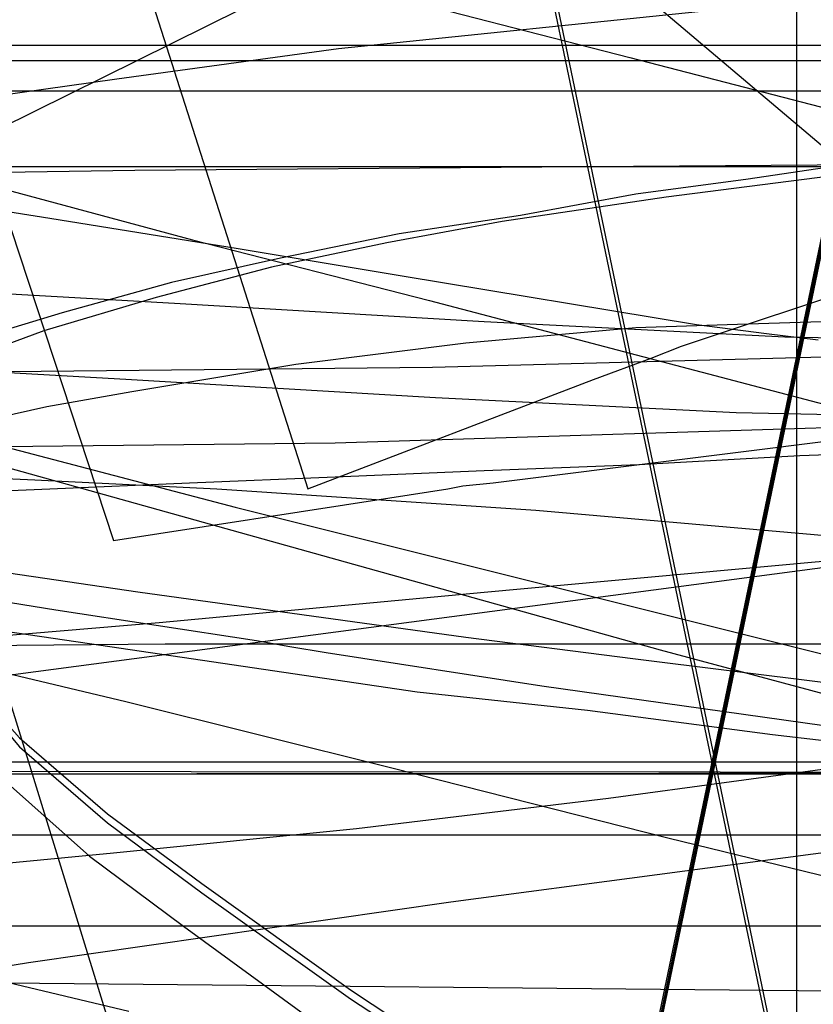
# Model space of a CAD drawing. Header units: millimetres. Extents: x 0 to 1298, y -1 to 755.
# Tile 137 of 169: x 44 to 71, y 62 to 95. Entities that reach past the tile are written whole.
import ezdxf

# ---------------------------------------------------------------- set-up
doc = ezdxf.new("R2010")
doc.units = ezdxf.units.MM
doc.layers.add('1', color=7, linetype='Continuous')

# ---------------------------------------------------------------- blocks, each defined once
blk = doc.blocks.new('PART004')
at = {"layer": '1'}
blk.add_lwpolyline([(201.2, 0), (201.2, 68), (0, 68), (0, 0)], close=True, dxfattribs=at)
blk = doc.blocks.new('PART005')
at = {"layer": '1'}
blk.add_lwpolyline([(30.6, 100.1), (32.2, 93.9), (33.2, 90.8), (34.3, 87.9), (36.3, 83.5), (38.6, 79.2), (41.3, 75), (42.8, 73), (44.4, 71.2), (47.3, 68.7), (50.4, 66.4), (55.3, 62.9), (60.3, 59.6), (64.1, 57.5), (68.1, 55.5), (72.2, 53.7), (76.3, 52), (86.5, 48.2), (96.9, 44.6), (109.5, 40.7)], dxfattribs=at)
blk = doc.blocks.new('PART010')
at = {"layer": '1'}
blk.add_lwpolyline([(54.2, 7.5), (82, 140.8), (29.3, 140.7), (0, 0)], close=True, dxfattribs=at)
blk = doc.blocks.new('PART011')
at = {"layer": '1'}
blk.add_lwpolyline([(195, 0), (195, 90), (0, 90), (0, 0)], close=True, dxfattribs=at)
blk = doc.blocks.new('PART014')
at = {"layer": '1'}
blk.add_lwpolyline([(0, 0), (697.5, 0), (697.5, 65), (0, 65)], close=True, dxfattribs=at)
blk = doc.blocks.new('PART028')
at = {"layer": '1'}
blk.add_lwpolyline([(70, 0), (70, 200), (0, 200), (0, 0)], close=True, dxfattribs=at)
blk = doc.blocks.new('PART029')
at = {"layer": '1'}
blk.add_lwpolyline([(70, 200), (0, 200), (0, 0), (70, 0)], close=True, dxfattribs=at)
blk = doc.blocks.new('PART030')
at = {"layer": '1'}
blk.add_lwpolyline([(70, 0), (70, 140), (0, 140), (0, 0)], close=True, dxfattribs=at)
blk = doc.blocks.new('PART032')
at = {"layer": '1'}
blk.add_lwpolyline([(0, 269.9), (0.6, 77.2), (5.4, 77.4), (9.8, 77.6), (13.9, 77.8), (17.7, 78), (21.3, 78.2), (24.6, 78.4), (27.7, 78.5), (30.5, 78.7), (33.3, 78.8), (35.9, 78.9), (40.7, 79.2), (45.4, 79.4), (50, 79.6), (54.8, 79.8), (59.7, 80), (64.8, 80.2), (70.1, 80.5), (75.6, 80.7), (81.2, 81), (92.7, 81.4), (104.8, 82), (117.2, 82.5)], dxfattribs=at)
blk = doc.blocks.new('PART034')
at = {"layer": '1'}
blk.add_lwpolyline([(35, 0), (172, 0), (172, 70), (15.2, 70), (0, 51), (0, 44), (16.8, 23), (35, 23)], close=True, dxfattribs=at)
blk = doc.blocks.new('PART035')
at = {"layer": '1'}
blk.add_lwpolyline([(74.2, 72.6), (64.6, 73.8), (59.1, 74.5), (48.3, 76), (36.7, 77.7), (26.3, 79.2), (4.2, 82.6), (0, 0.2), (22.2, 3.4), (33.8, 4.9), (45.8, 6.4), (57.6, 7.6), (58.9, 7.7), (61.9, 7.9), (62.5, 8), (66.4, 8.2), (68, 8.4), (78.7, 8.9)], dxfattribs=at)
blk = doc.blocks.new('PART038')
at = {"layer": '1'}
blk.add_lwpolyline([(9.9, 148.5), (11.6, 138.3), (13.6, 128.2), (16.4, 116.2), (19.4, 104.6), (23.6, 89.2), (40.5, 91.9), (47.6, 92.9), (54.9, 93.9), (67.5, 95.2), (80, 95.8), (92.6, 95.5), (102.4, 94.5), (112.2, 92.8), (121.9, 90.4), (126.6, 89), (131.2, 87.3), (140.2, 83.5), (148.7, 78.8), (154, 75.1), (159.2, 71), (164, 66.5)], dxfattribs=at)
blk = doc.blocks.new('PART043')
at = {"layer": '1'}
blk.add_lwpolyline([(172, 70), (35, 70), (35, 47), (16.8, 47), (0, 26), (0, 18.9), (15.2, 0), (172, 0)], close=True, dxfattribs=at)
blk = doc.blocks.new('PART044')
at = {"layer": '1'}
blk.add_lwpolyline([(0, 247.9), (53.9, 79.4), (63.3, 83), (65.2, 83.7), (66.2, 84.1), (72.5, 86.2), (78.8, 88.1), (85.3, 89.7), (91.8, 91.1), (104.9, 93.2), (119.3, 94.7), (126.4, 95), (133.6, 95.1), (140.7, 94.9), (147.8, 94.3), (158, 92.8), (168.1, 90.5)], dxfattribs=at)
blk = doc.blocks.new('PART045')
at = {"layer": '1'}
blk.add_lwpolyline([(245.1, 93.5), (34.1, 93.5), (30.1, 93.2), (25.7, 92.5), (21.7, 91.3), (17.4, 89.8), (13.4, 87.5), (9.7, 84.8), (7.9, 83), (6.2, 81), (4.8, 78.7), (3.5, 76.4), (2.5, 74.1), (1.5, 71.5), (0.8, 68.8), (0.3, 66.3), (0.2, 64.5), (0, 61.7), (0, 16), (0, 0), (279.2, 0)], dxfattribs=at)
blk = doc.blocks.new('PART048')
at = {"layer": '1'}
blk.add_lwpolyline([(72.6, 70.9), (69.2, 71.3), (63.1, 72.1), (57.5, 72.7), (46.7, 74.3), (35.1, 76), (24.7, 77.5), (4.1, 80.6), (0, 0.2), (20.3, 3.1), (31.9, 4.6), (44, 6.1), (55.9, 7.4), (58.6, 7.6), (60.2, 7.7), (62.4, 7.8), (63.8, 7.9), (65.4, 8), (66.5, 8.1), (76.8, 8.6)], dxfattribs=at)
blk = doc.blocks.new('PART049')
at = {"layer": '1'}
blk.add_lwpolyline([(245, 93.5), (34.1, 93.5), (30, 93.2), (25.6, 92.4), (21.6, 91.3), (17.3, 89.8), (13.3, 87.5), (9.6, 84.8), (7.8, 82.9), (6.2, 81), (4.7, 78.6), (3.4, 76.3), (2.4, 74.1), (1.4, 71.4), (0.7, 68.8), (0.3, 66.2), (0.1, 64.4), (0, 61.7), (0, 16), (0, 0), (279.1, 0)], dxfattribs=at)
blk = doc.blocks.new('PART052')
at = {"layer": '1'}
blk.add_lwpolyline([(0, 0), (570, 0), (570, 65), (0, 65)], close=True, dxfattribs=at)
blk = doc.blocks.new('PART053')
at = {"layer": '1'}
blk.add_lwpolyline([(201.2, 0), (201.2, 68), (0, 68), (0, 0)], close=True, dxfattribs=at)
blk = doc.blocks.new('PART062')
at = {"layer": '1'}
blk.add_lwpolyline([(82, 140.9), (27.8, 133.3), (0, 0), (52.6, 0.1)], close=True, dxfattribs=at)
blk = doc.blocks.new('PART067')
at = {"layer": '1'}
blk.add_lwpolyline([(51.7, 95.2), (42.6, 90.7), (34.9, 86.8), (27.2, 82.6), (21.3, 79), (15.6, 75), (12.5, 72.5), (9.6, 69.6), (7.3, 66.9), (5.4, 64), (3.7, 60.9)], dxfattribs=at)
blk = doc.blocks.new('PART068')
at = {"layer": '1'}
blk.add_lwpolyline([(70.8, 84.9), (67.7, 84.8), (64.7, 84.7), (59.1, 84.2), (53.5, 83.5), (48.1, 82.6), (45.3, 82.1), (42.6, 81.5), (39.7, 80.7), (36.9, 79.8), (34.2, 78.8), (31.5, 77.7), (28.7, 76.3), (26.1, 75.1), (24.9, 74.4), (23.6, 73.8), (21.2, 72.2), (19.7, 71.1), (18.3, 69.9), (16.8, 68.6), (14, 66), (12.7, 64.6), (10.3, 61.6)], dxfattribs=at)
blk = doc.blocks.new('PART076')
at = {"layer": '1'}
blk.add_lwpolyline([(33.4, 227), (30.4, 214.9), (27.3, 202.5), (24.3, 190), (21.2, 177.6), (18.1, 165.3), (15.2, 153.3), (13.3, 145.9), (11.5, 138.6), (9.7, 131.4), (7.9, 124), (6, 116.5), (4.1, 108.7), (0, 92.1), (21.9, 86.2), (44, 80.1), (65.5, 74.1), (87.1, 68.3), (99.6, 65.2), (112.2, 62.2), (137.2, 56.2), (160.3, 50.3), (171.9, 47.2)], dxfattribs=at)
blk = doc.blocks.new('PART077')
at = {"layer": '1'}
blk.add_lwpolyline([(55.6, 95.9), (64.5, 93.6), (82.7, 88.9), (101, 84.1), (119.3, 79.1)], dxfattribs=at)
blk = doc.blocks.new('PART085')
at = {"layer": '1'}
blk.add_lwpolyline([(14.9, 149.2), (19.8, 141.5), (24.8, 134.8), (30.1, 128.4), (35.5, 122.5), (41.3, 116.7), (52.7, 106.2), (64.7, 95.9), (87.4, 76.7), (98, 66.5), (103, 61.2), (107.8, 55.8), (112.5, 50.3), (116.8, 44.7), (120.9, 38.9), (124.7, 33.2), (128.2, 27.2), (131.3, 21.2), (134.1, 15.1), (136.5, 8.9), (136.7, 8), (139.2, 0), (222.3, 7.9)], dxfattribs=at)
blk = doc.blocks.new('PART087')
at = {"layer": '1'}
blk.add_lwpolyline([(7.6, 151.7), (9.3, 140.2), (10.7, 131.3), (12.4, 122.3), (14.3, 113.4), (16.9, 102.8), (19.7, 92.7), (23.2, 80.7), (38.1, 80), (44.9, 79.7), (50.9, 79.4), (61.4, 78.7), (71.7, 77.8), (82.1, 76.8), (91.4, 75.5), (100.6, 73.9), (109.8, 71.8)], dxfattribs=at)
blk = doc.blocks.new('PART090')
at = {"layer": '1'}
blk.add_lwpolyline([(140, 84.8), (131.5, 84.1), (122.3, 83.5), (113.6, 83), (103.4, 82.4), (93.5, 81.9), (73.8, 81.5), (54.8, 80.9), (0, 80.3), (39, 61.1), (45.7, 57.6), (52.6, 53.8), (59.3, 49.9), (66.2, 45.7), (72.7, 41.8), (78.8, 37.7), (85.6, 33.3), (93.9, 27.5), (102.8, 20.7), (106.3, 18), (110.1, 14.9), (114.9, 10.9), (128, 0), (161.5, 86.7)], close=True, dxfattribs=at)
blk = doc.blocks.new('PART092')
at = {"layer": '1'}
blk.add_lwpolyline([(35, 47), (16.8, 47), (0, 26), (0, 19), (15.2, 0), (172, 0.1), (172, 70.1), (35, 70)], close=True, dxfattribs=at)
blk = doc.blocks.new('PART093')
at = {"layer": '1'}
blk.add_lwpolyline([(33.5, 0), (46.6, 10.9), (51.4, 14.8), (55.2, 18), (58.7, 20.7), (67.6, 27.5), (75.9, 33.3), (82.7, 37.7), (88.8, 41.8), (95.3, 45.7), (102.2, 49.9), (108.9, 53.8), (115.8, 57.6), (122.5, 61.1), (161.5, 80.3), (106.7, 80.9), (87.7, 81.5), (68, 81.9), (58.1, 82.4), (47.9, 83), (39.2, 83.5), (30, 84.1), (21.5, 84.8), (0, 86.7)], close=True, dxfattribs=at)
blk = doc.blocks.new('PART095')
at = {"layer": '1'}
blk.add_lwpolyline([(172, 0), (172, 70), (15.2, 70.1), (0, 51.1), (0, 44.1), (16.8, 23.1), (35, 23.1), (35, 0.1)], close=True, dxfattribs=at)
blk = doc.blocks.new('PART096')
at = {"layer": '1'}
blk.add_lwpolyline([(0, 222), (47.5, 77.7), (56.6, 79.1), (58.5, 79.4), (59, 79.5), (60, 79.6), (72.8, 81.2), (85.6, 82.3), (98.3, 82.8), (112.6, 82.7), (126.9, 81.9), (141.2, 80.3), (150.6, 78.7), (159.8, 76.7), (164.4, 75.5)], dxfattribs=at)
blk = doc.blocks.new('PART103')
at = {"layer": '1'}
blk.add_lwpolyline([(143.3, 87.3), (134.7, 86.5), (125.6, 85.9), (116.9, 85.4), (106.7, 84.9), (96.8, 84.4), (77.1, 83.9), (58, 83.4), (0, 82.8), (41.6, 62.3), (48.3, 58.8), (55.1, 55), (68.7, 47), (75.2, 43), (81.5, 38.8), (88.1, 34.5), (92, 31.7), (96.3, 28.7), (104.1, 22.8), (108.7, 19.3), (113, 15.7), (116.9, 12.5), (131.9, 0), (166.5, 89.3)], close=True, dxfattribs=at)
blk = doc.blocks.new('PART104')
at = {"layer": '1'}
blk.add_lwpolyline([(108.4, 83.4), (89.4, 84), (69.6, 84.4), (59.7, 84.9), (49.5, 85.5), (40.8, 86), (31.7, 86.6), (23.1, 87.3), (0, 89.3), (34.5, 0), (49.5, 12.5), (53.4, 15.7), (57.8, 19.3), (62.3, 22.8), (70.1, 28.7), (74.4, 31.8), (78.3, 34.5), (84.9, 38.8), (91.2, 43), (97.8, 47), (104.5, 51.1), (111.3, 55)], dxfattribs=at)
blk = doc.blocks.new('PART109')
at = {"layer": '1'}
blk.add_lwpolyline([(0, 0), (675, 0), (675, 65), (0, 65)], close=True, dxfattribs=at)
blk = doc.blocks.new('PART111')
at = {"layer": '1'}
blk.add_lwpolyline([(30.4, 98.7), (32, 92.4), (32.9, 89.4), (34, 86.4), (35.9, 82), (38.2, 77.8), (40.8, 73.6), (42.2, 71.6), (43.9, 69.8), (46.7, 67.3), (49.8, 65), (54.6, 61.5), (59.5, 58.2), (63.3, 56), (67.2, 54.1), (71.2, 52.3), (75.3, 50.6), (85.1, 46.8), (94.9, 43.4), (106.9, 39.5)], dxfattribs=at)
blk = doc.blocks.new('PART116')
at = {"layer": '1'}
blk.add_lwpolyline([(71.1, 89.7), (65.7, 89), (60.3, 88.2), (56.5, 87.5), (52.7, 86.7), (48.9, 85.7), (45.2, 84.6), (40.6, 82.9), (36.1, 81), (33.5, 79.7), (31, 78.3), (28.5, 76.7), (26.1, 75), (23.9, 73.3), (21.7, 71.4), (19.6, 69.5), (17.6, 67.5), (15.2, 65), (12.8, 62.3)], dxfattribs=at)
blk = doc.blocks.new('PART119')
at = {"layer": '1'}
blk.add_lwpolyline([(54.1, 7.6), (81.9, 140.8), (29.3, 140.7), (0, 0)], close=True, dxfattribs=at)
blk = doc.blocks.new('PART121')
at = {"layer": '1'}
blk.add_lwpolyline([(0.7, 290.6), (0, 63.8), (4.2, 63.7), (8.5, 63.7), (17.6, 63.5), (27.2, 63.4), (37.1, 63.2), (78, 62.8), (87, 62.7), (95.8, 62.7), (113.3, 62.5), (139.2, 61.8), (165.3, 60.9), (225, 59.1), (279.1, 57.7)], dxfattribs=at)
blk = doc.blocks.new('PART128')
at = {"layer": '1'}
blk.add_lwpolyline([(0, 326.5), (1.4, 88.9), (6.3, 89.1), (11.6, 89.2), (17.1, 89.3), (22.9, 89.4), (29, 89.6), (35.2, 89.7), (48.2, 89.9), (61.6, 90), (75.2, 90.1), (88.6, 90.1), (101.8, 90), (114.2, 89.8), (126.5, 89.6), (139, 89.5), (156.7, 89.1), (174.3, 88.6), (190.2, 88.3), (206.1, 88.1), (237.2, 87.4), (263, 86.7)], dxfattribs=at)
blk = doc.blocks.new('PART131')
at = {"layer": '1'}
blk.add_lwpolyline([(0, 0), (583.1, 0), (583.1, 65), (0, 65)], close=True, dxfattribs=at)
blk = doc.blocks.new('PART134')
at = {"layer": '1'}
blk.add_lwpolyline([(54.2, 133.3), (0, 140.8), (29.3, 0.1), (82, 0)], close=True, dxfattribs=at)
blk = doc.blocks.new('PART143')
at = {"layer": '1'}
blk.add_lwpolyline([(0.9, 222.9), (2, 204), (3.4, 184.8), (5.2, 165.9), (9.9, 128.2), (13.2, 107.2), (16.7, 86.3), (21.3, 60), (44.7, 63.8), (58.6, 65.8), (72.2, 67.6), (79, 68.4), (85.9, 69), (99.7, 69.9), (113.6, 70.1), (125.5, 69.7), (137.2, 68.6), (142.9, 67.8), (148.6, 66.7), (154.2, 65.3), (156.8, 64.6), (159.4, 63.7), (164.7, 61.8)], dxfattribs=at)
blk = doc.blocks.new('PART144')
at = {"layer": '1'}
blk.add_lwpolyline([(174, 70.4), (37, 70.4), (37, 48.2), (17.5, 48.2), (0, 26.1), (0, 19.1), (0.9, 18), (15.1, 0), (174, 0), (174, 18)], close=True, dxfattribs=at)
blk = doc.blocks.new('PART145')
at = {"layer": '1'}
blk.add_lwpolyline([(231.3, 92.5), (37.7, 92.5), (34.1, 92.4), (30, 92.2), (25.7, 91.4), (21.6, 90.2), (17.3, 88.7), (13.3, 86.5), (9.6, 83.8), (7.8, 81.9), (6.2, 80), (4.7, 77.6), (3.5, 75.3), (2.4, 73), (1.4, 70.4), (0.8, 67.8), (0.3, 65.2), (0.1, 63), (0, 60.7), (0, 15), (0, 0), (269, 0)], dxfattribs=at)
blk = doc.blocks.new('PART146')
at = {"layer": '1'}
blk.add_lwpolyline([(14.4, 220.5), (0.1, 215.2), (52.3, 45.7), (62, 48.2), (93, 56.2), (108.6, 59.9), (124.4, 63.3), (140.3, 66.2), (156.6, 68.5), (166.3, 69.5)], dxfattribs=at)
blk = doc.blocks.new('PART147')
at = {"layer": '1'}
blk.add_lwpolyline([(78.4, 77.8), (3.5, 67.9), (2.7, 52.5), (0, 0), (11, 3.5), (13.6, 4.3), (18.2, 5.6), (22.7, 6.8), (23.6, 7), (24.2, 7.1), (27.2, 7.9), (33.1, 9.2), (39.2, 10.3), (45.8, 11.3), (52.4, 12.1), (58.9, 12.8), (60.1, 12.9), (62.5, 13.2), (63.6, 13.3), (65.4, 13.4), (65.9, 13.4), (73.6, 13.8)], dxfattribs=at)
blk = doc.blocks.new('PART152')
at = {"layer": '1'}
blk.add_lwpolyline([(0, 51.3), (0, 44.3), (17.6, 22.2), (37, 22.2), (37, 0), (174, 0), (174, 70.4), (15.2, 70.4), (0.9, 52.4)], close=True, dxfattribs=at)
blk = doc.blocks.new('PART153')
at = {"layer": '1'}
blk.add_lwpolyline([(70.7, 84.3), (69, 84.5), (66.7, 84.8), (57, 86.4), (51.6, 87.3), (45.4, 88.3), (39.1, 89.3), (33.4, 90.2), (30.7, 90.7), (28, 91.1), (23.2, 91.9), (21.1, 92.3), (18.9, 92.7), (4.9, 94.8), (0, 0)], dxfattribs=at)
blk = doc.blocks.new('PART155')
at = {"layer": '1'}
blk.add_lwpolyline([(117.3, 77.3), (105.9, 75.4), (99.2, 74.3), (98.1, 74.2), (97, 74), (89.8, 72.8), (80.6, 71.6), (71.9, 70.3), (63.8, 69.2), (55.5, 68.2), (47.5, 67.4), (31.8, 65.9), (0, 63.9), (107.2, 4.1)], dxfattribs=at)
blk = doc.blocks.new('PART158')
at = {"layer": '1'}
blk.add_lwpolyline([(245.1, 92.9), (240.7, 93.6), (236.5, 94), (35.6, 94), (31.4, 93.6), (26.9, 92.9), (22.7, 91.7), (18.2, 90.1), (14, 87.7), (10.2, 84.9), (8.2, 82.9), (6.5, 80.8), (4.9, 78.4), (2.5, 73.6), (1.5, 70.9), (0.8, 68.1), (0.3, 65.4), (0.1, 62.8), (0, 60.7), (0, 15), (0, 0), (272, 0)], dxfattribs=at)
blk = doc.blocks.new('PART159')
at = {"layer": '1'}
blk.add_lwpolyline([(231.3, 92.5), (37.8, 92.5), (34.1, 92.4), (30, 92.2), (25.7, 91.4), (21.6, 90.2), (17.4, 88.7), (13.3, 86.5), (9.7, 83.8), (7.8, 81.9), (6.2, 80), (4.7, 77.6), (3.5, 75.3), (2.4, 73), (1.4, 70.4), (0.8, 67.8), (0.3, 65.2), (0.2, 63), (0, 60.7), (0, 15), (0, 0), (269, 0)], dxfattribs=at)
blk = doc.blocks.new('PART160')
at = {"layer": '1'}
blk.add_lwpolyline([(245.1, 92.9), (240.7, 93.6), (236.5, 93.9), (232.8, 94), (39.3, 94), (35.6, 93.9), (31.4, 93.6), (26.9, 92.9), (22.7, 91.7), (18.2, 90.1), (14, 87.7), (10.2, 84.9), (8.2, 82.9), (6.5, 80.8), (4.9, 78.4), (2.5, 73.6), (1.5, 70.8), (0.8, 68.1), (0.3, 65.4), (0.1, 62.8), (0, 60.7), (0, 15), (0, 0), (272, 0)], dxfattribs=at)
blk = doc.blocks.new('PART161')
at = {"layer": '1'}
blk.add_lwpolyline([(70.9, 71.6), (61.6, 72.9), (54.5, 74), (53.3, 74.2), (52.2, 74.4), (45.6, 75.4), (40.7, 76.2), (34.1, 77.3), (28.4, 78.2), (25.6, 78.7), (22.9, 79.1), (20.5, 79.6), (18, 80), (16.1, 80.3), (13.9, 80.7), (11.9, 81), (3.3, 82.3), (1.4, 45.4)], dxfattribs=at)
blk = doc.blocks.new('PART167')
at = {"layer": '1'}
blk.add_lwpolyline([(39.5, 74.4), (47.9, 72.4), (56.7, 70.2), (65.8, 67.9), (75.2, 65.6)], dxfattribs=at)
blk = doc.blocks.new('PART170')
at = {"layer": '1'}
blk.add_lwpolyline([(39.6, 64.2), (48, 62.2)], dxfattribs=at)
blk = doc.blocks.new('PART179')
at = {"layer": '1'}
blk.add_lwpolyline([(11.4, 146.1), (8.3, 133.8), (6.8, 127.8), (5.4, 122.1), (3.9, 116.5), (3.2, 113.4), (2.6, 111.1), (1.3, 105.9), (0, 101), (6.5, 99.3), (13.2, 97.5), (20.1, 95.6), (27.3, 93.7), (34.7, 91.7), (42.3, 89.7), (50.1, 87.6), (57.9, 85.6), (73.9, 81.4), (77.1, 80.5), (90.1, 77.2), (106.3, 73.1), (122.3, 69.2)], dxfattribs=at)
blk = doc.blocks.new('PART183')
at = {"layer": '1'}
blk.add_lwpolyline([(0, 0), (707.5, 0), (707.5, 65), (0, 65)], close=True, dxfattribs=at)
blk = doc.blocks.new('PART184')
at = {"layer": '1'}
blk.add_lwpolyline([(0, 308.4), (0, 74), (3.8, 74), (7.4, 74.1), (14.3, 74.1), (20.7, 74.2), (38.2, 74.2), (49.2, 74.3), (76.7, 74.3), (91.1, 74.2), (105.8, 74.2), (135.8, 74), (166, 73.9), (185.4, 73.8), (204.5, 73.7), (223.5, 73.7), (279.8, 73.4)], dxfattribs=at)
blk = doc.blocks.new('PART185')
at = {"layer": '1'}
blk.add_lwpolyline([(30.5, 99.8), (32.2, 93.6), (33.2, 90.6), (34.3, 87.6), (36.3, 83.2), (38.6, 78.9), (41.3, 74.7), (42.8, 72.8), (44.4, 70.9), (47.3, 68.4), (50.4, 66.1), (55.3, 62.6), (60.2, 59.4), (64, 57.2), (67.8, 55.3), (71.7, 53.6), (75.7, 51.9), (86.2, 48), (96.8, 44.4), (109.7, 40.4)], dxfattribs=at)
blk = doc.blocks.new('PART191')
at = {"layer": '1'}
blk.add_lwpolyline([(54.1, 133.2), (0, 140.8), (29.3, 0.1), (81.9, 0)], close=True, dxfattribs=at)
blk = doc.blocks.new('PART196')
at = {"layer": '1'}
blk.add_lwpolyline([(201.2, 0), (201.2, 68), (0, 68), (0, 0)], close=True, dxfattribs=at)
blk = doc.blocks.new('PART203')
at = {"layer": '1'}
blk.add_lwpolyline([(0, 0), (540, 0), (540, 65), (0, 65)], close=True, dxfattribs=at)
blk = doc.blocks.new('PART208')
at = {"layer": '1'}
blk.add_lwpolyline([(54.2, 7.6), (81.9, 140.9), (29.3, 140.8), (0, 0)], close=True, dxfattribs=at)
blk = doc.blocks.new('PART214')
at = {"layer": '1'}
blk.add_lwpolyline([(71.8, 90.1), (68.4, 89.6), (64.7, 89.1), (60.9, 88.4), (56.9, 87.8), (53, 87), (49.4, 86.2), (45.8, 85.2), (42.5, 84.2), (40.8, 83.6), (39.2, 83), (34.8, 80.8), (32.9, 79.8), (31.1, 78.7), (27.7, 76.5), (24.9, 74.5), (22.9, 72.9), (21, 71.3), (17.9, 68.3), (15.7, 65.8), (13.6, 63.4), (10.4, 59.5)], dxfattribs=at)
blk = doc.blocks.new('PART223')
at = {"layer": '1'}
blk.add_lwpolyline([(0.2, 219.2), (0.1, 214.2), (0.1, 104.1), (0, 98.2), (0, 71.1), (3.9, 71.3), (7.6, 71.6), (14.7, 72.2), (21.4, 72.7), (28, 73.2), (38.3, 74.1), (49, 75), (59.7, 76), (70.6, 77), (101, 79.6), (131.1, 82.1), (161, 84.7), (191, 87.6), (201, 88.6), (211.1, 89.5), (221.1, 90.3), (231.2, 90.8), (243.8, 91), (255.7, 90.7)], dxfattribs=at)
blk = doc.blocks.new('PART225')
at = {"layer": '1'}
blk.add_lwpolyline([(34.3, 256), (0, 92.5), (4.5, 91.3), (14.1, 88.7), (19.2, 87.3), (29.6, 84.6), (40.4, 81.7), (51.5, 78.8), (73.9, 73.2), (85, 70.5), (95.4, 68), (105.7, 65.6), (125.9, 60.9), (150.4, 54.9), (167, 50.7), (175, 48.7), (199.7, 42.6), (224.5, 36.7), (241.3, 33), (258.1, 29.5)], dxfattribs=at)

msp = doc.modelspace()

# ---------------------------------------------------------------- block references
for name in ['PART044', 'PART146', 'PART096', 'PART038', 'PART143', 'PART087', 'PART085', 'PART128', 'PART184', 'PART121', 'PART185', 'PART111', 'PART005', 'PART032', 'PART077', 'PART223', 'PART179', 'PART225', 'PART167', 'PART076', 'PART067', 'PART028', 'PART029', 'PART170', 'PART062', 'PART208', 'PART010', 'PART119', 'PART134', 'PART191', 'PART030', 'PART214', 'PART116', 'PART068', 'PART153', 'PART158', 'PART160', 'PART045', 'PART049', 'PART145', 'PART159', 'PART011', 'PART103', 'PART104', 'PART090', 'PART093', 'PART035', 'PART161', 'PART155', 'PART048', 'PART147', 'PART144', 'PART152', 'PART092', 'PART095', 'PART034', 'PART043', 'PART004', 'PART053', 'PART196', 'PART014', 'PART052', 'PART109', 'PART131', 'PART183', 'PART203']:
    msp.add_blockref(name, (0, 0))

doc.saveas('drawing.dxf')
